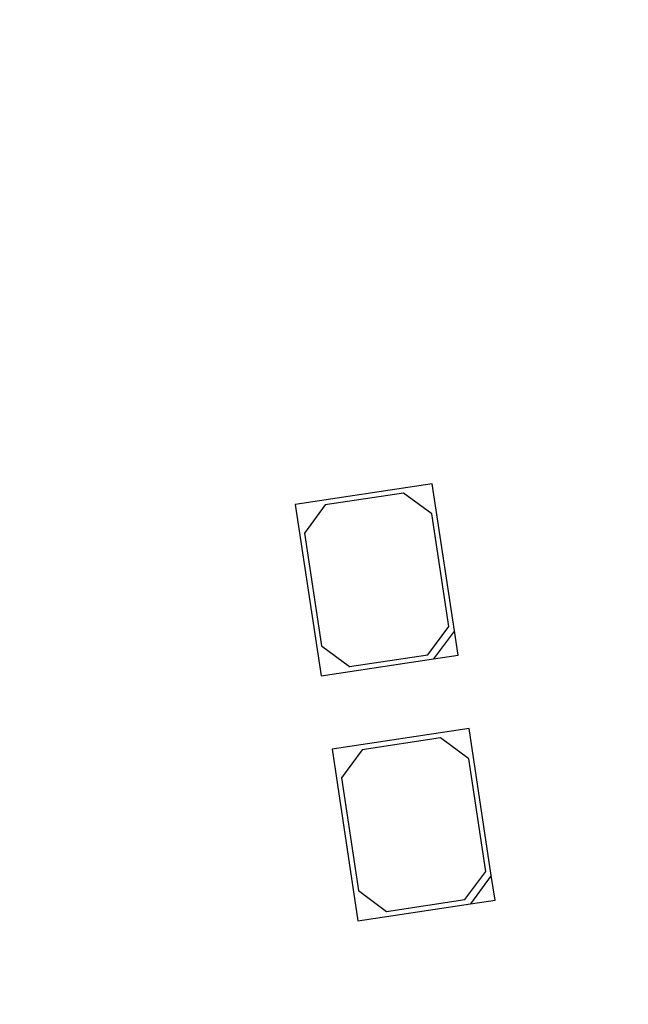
# Model space of a CAD drawing. Header units: millimetres. Extents: x 16 to 406, y 14 to 285.
# Tile 9 of 14: x 169 to 175, y 144 to 154. Entities that reach past the tile are written whole.
import ezdxf
from ezdxf.enums import TextEntityAlignment as Align

# ---------------------------------------------------------------- set-up
doc = ezdxf.new("R2010")
doc.units = ezdxf.units.MM
doc.layers.add('Default', color=7, linetype='Continuous')
doc.layers.add('LED_2835', color=7, linetype='Continuous')
doc.styles.add('SEACAD_Arial', font='arial.ttf')
doc.dimstyles.new('ISO', dxfattribs={"dimtxt": 5.25, "dimasz": 5.25, "dimexe": 2.625, "dimexo": 0, "dimgap": 1.3125, "dimtad": 1, "dimlfac": 2, "dimtxsty": 'SEACAD_Arial', "dimblk1": '_SE_FILLED', "dimblk2": '_SE_FILLED', "dimsah": 1, "dimcen": 2.625, "dimadec": 0, "dimazin": 0, "dimtfac": 0.5, "dimtdec": 3, "dimtmove": 0, "dimatfit": 3, "dimfxl": 1, "dimarcsym": 0})

# ---------------------------------------------------------------- blocks, each defined once
blk = doc.blocks.new('SE1')
at = {"layer": 'LED_2835', "color": 7, "linetype": 'Continuous'}
for p, q in [((173.2747, 149.4373), (171.8904, 149.2287)), ((173.4983, 147.9541), (173.2747, 149.4373)), ((172.9855, 149.3432), (172.1945, 149.2239)), ((173.27, 149.1332), (172.9855, 149.3432)), ((171.8904, 149.2287), (172.1512, 147.4982)), ((172.1945, 149.2239), (171.9845, 148.9395)), ((173.4414, 147.9961), (173.27, 149.1332)), ((171.9845, 148.9395), (172.1559, 147.8023)), ((173.2315, 147.7116), (173.4414, 147.9961)), ((173.4983, 147.9541), (173.2884, 147.6696)), ((173.5356, 147.7069), (173.4983, 147.9541)), ((172.1559, 147.8023), (172.4404, 147.5924)), ((172.1512, 147.4982), (173.2884, 147.6696)), ((172.4404, 147.5924), (173.2315, 147.7116)), ((173.2884, 147.6696), (173.5356, 147.7069)), ((173.6473, 146.9653), (172.263, 146.7566)), ((173.8709, 145.482), (173.6473, 146.9653)), ((173.3581, 146.8711), (172.5671, 146.7519)), ((173.6426, 146.6612), (173.3581, 146.8711)), ((172.263, 146.7566), (172.5238, 145.0261)), ((172.5671, 146.7519), (172.3571, 146.4674)), ((173.814, 145.524), (173.6426, 146.6612)), ((172.3571, 146.4674), (172.5285, 145.3302)), ((173.6041, 145.2395), (173.814, 145.524)), ((173.8709, 145.482), (173.661, 145.1975)), ((173.9082, 145.2348), (173.8709, 145.482)), ((172.5285, 145.3302), (172.813, 145.1203)), ((172.5238, 145.0261), (173.661, 145.1975)), ((172.813, 145.1203), (173.6041, 145.2395)), ((173.661, 145.1975), (173.9082, 145.2348))]:
    blk.add_line(p, q, dxfattribs=at)
blk = doc.blocks.new('DMBLK7')
at = {"layer": 'Default', "linetype": 'Continuous'}
for points in [[(146.3324, 126.6067), (146.3324, 128.3567), (141.0824, 127.4817)], [(178.3324, 126.6067), (183.5824, 127.4817), (178.3324, 128.3567)]]:
    blk.add_hatch(color=7, dxfattribs=at).paths.add_polyline_path(points)
at = {"layer": 'Default', "color": 7, "linetype": 'Continuous'}
for p, q in [((141.0824, 167.2597), (141.0824, 124.8567)), ((183.5824, 167.2597), (183.5824, 124.8567)), ((183.5824, 127.4817), (141.0824, 127.4817))]:
    blk.add_line(p, q, dxfattribs=at)
at = {"layer": 'Default', "color": 7, "linetype": 'Continuous', "style": 'SEACAD_Arial'}
blk.add_text('85', height=5.25, dxfattribs=at).set_placement((158.2237, 134.0442), align=Align.TOP_LEFT)
blk = doc.blocks.new('_SE_FILLED')
at = {"color": 0}
blk.add_line((0, 0), (-1, 0), dxfattribs=at)
blk.add_solid([(0, 0), (-1, -0.1665), (-1, 0.1665), (0, 0)], dxfattribs=at)
blk = doc.blocks.new('DMBLK8')
at = {"layer": 'Default', "linetype": 'Continuous'}
for points in [[(115.0824, 116.1067), (115.0824, 117.8567), (109.8324, 116.9817)], [(209.5824, 116.1067), (214.8324, 116.9817), (209.5824, 117.8567)]]:
    blk.add_hatch(color=7, dxfattribs=at).paths.add_polyline_path(points)
at = {"layer": 'Default', "color": 7, "linetype": 'Continuous'}
for p, q in [((109.8324, 178.9991), (109.8324, 114.3567)), ((214.8324, 178.9991), (214.8324, 114.3567)), ((214.8324, 116.9817), (109.8324, 116.9817))]:
    blk.add_line(p, q, dxfattribs=at)
at = {"layer": 'Default', "color": 7, "linetype": 'Continuous', "style": 'SEACAD_Arial'}
blk.add_text('210', height=5.25, dxfattribs=at).set_placement((156.1693, 123.5442), align=Align.TOP_LEFT)

msp = doc.modelspace()

# ---------------------------------------------------------------- block references
at = {"layer": 'Default'}
msp.add_blockref('SE1', (0, 0), dxfattribs=at)

# ---------------------------------------------------------------- dimensions: what is measured, and where the dimension line sits
at = {"layer": 'Default', "color": 7, "linetype": 'Continuous'}
dim = msp.add_linear_dim(base=(214.8324, 116.9817), p1=(214.8324, 178.9991), p2=(109.8324, 178.9991), angle=180, text='\\A1;<>', dimstyle='ISO', dxfattribs=at)
dim.commit()
dim.dimension.update_dxf_attribs({"geometry": 'DMBLK8', "text_midpoint": (162.3324, 116.9817), "dimtype": 161})
dim = msp.add_linear_dim(base=(141.0824, 127.4817), p1=(183.5824, 174.2597), p2=(141.0824, 174.2597), text='\\A1;<>', dimstyle='ISO', dxfattribs=at)
dim.commit()
dim.dimension.update_dxf_attribs({"geometry": 'DMBLK7', "text_midpoint": (162.3324, 127.4817), "dimtype": 160})

doc.saveas('drawing.dxf')
